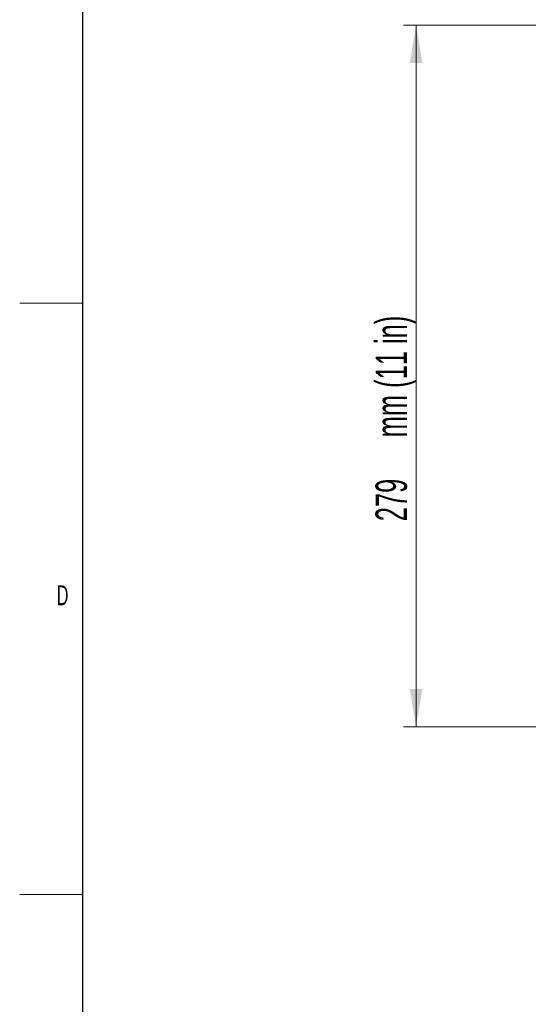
# Model space of a CAD drawing. Header units: millimetres. Extents: x 1 to 419, y 2 to 295.
# Tile 15 of 50: x 1 to 42, y 93 to 171. Entities that reach past the tile are written whole.
import ezdxf

# ---------------------------------------------------------------- set-up
doc = ezdxf.new("R2010")
doc.units = ezdxf.units.MM
doc.styles.add('SLDTEXTSTYLE0', font='TXT', dxfattribs={"width": 0.605})
doc.dimstyles.new('SLDDIMSTYLE1', dxfattribs={"dimtxt": 2.5, "dimasz": 3, "dimexe": 0, "dimexo": 0.0625, "dimtad": 1, "dimdec": 0, "dimlfac": 5, "dimrnd": 1e-09, "dimzin": 12, "dimdsep": 46, "dimtxsty": 'SLDTEXTSTYLE0', "dimsah": 1, "dimcen": 0.09, "dimadec": 0, "dimazin": 3, "dimtfac": 1, "dimtofl": 0, "dimtmove": 0, "dimatfit": 3, "dimfxl": 1, "dimfrac": 2, "dimtolj": 1, "dimtzin": 12, "dimarcsym": 0})

# ---------------------------------------------------------------- blocks, each defined once
blk = doc.blocks.new('_D_15')
at = {"color": 7, "linetype": 'Continuous', "lineweight": 18}
for p, q in [((42.581, 170.59), (31.981, 170.59)), ((32.981, 170.59), (32.981, 114.84)), ((42.581, 114.84), (31.981, 114.84))]:
    blk.add_line(p, q, dxfattribs=at)
for points in [[(32.981, 170.59), (32.481, 167.59), (33.481, 167.59)], [(32.981, 114.84), (33.481, 117.84), (32.481, 117.84)]]:
    blk.add_solid(points, dxfattribs=at)
at = {"color": 7, "linetype": 'Continuous', "lineweight": 18, "char_height": 2.5, "attachment_point": 1, "rotation": 90, "style": 'SLDTEXTSTYLE0'}
for s, insert in [('mm (11 in)', (29.759, 137.835)), ('279', (29.759, 131.168))]:
    blk.add_mtext(s, dxfattribs=dict(at, insert=insert))

msp = doc.modelspace()

# ---------------------------------------------------------------- linework, layer by layer
at = {"color": 7, "linetype": 'Continuous', "lineweight": 25}
msp.add_line((6.5, 7.5), (6.5, 289.5), dxfattribs=at)
at = {"color": 7, "linetype": 'Continuous', "lineweight": 18}
for p, q in [((1.499, 148.5), (6.501, 148.5)), ((6.5, 101.5), (1.5, 101.5))]:
    msp.add_line(p, q, dxfattribs=at)

# ---------------------------------------------------------------- texts
at = {"color": 7, "linetype": 'Continuous', "lineweight": 0, "insert": (4.9046, 126.0781), "char_height": 1.5875, "attachment_point": 2, "style": 'SLDTEXTSTYLE0'}
msp.add_mtext('D', dxfattribs=at)

# ---------------------------------------------------------------- dimensions: what is measured, and where the dimension line sits
at = {"color": 7, "linetype": 'Continuous', "lineweight": 18}
dim = msp.add_linear_dim(base=(32.9815, 114.8401), p1=(43.5815, 170.5901), p2=(43.5815, 114.8401), angle=90, text='<> mm (11 in)', dimstyle='SLDDIMSTYLE1', dxfattribs=at)
dim.commit()
dim.dimension.update_dxf_attribs({"geometry": '_D_15', "text_midpoint": (32.9815, 142.7151), "dimtype": 160})

doc.saveas('drawing.dxf')
